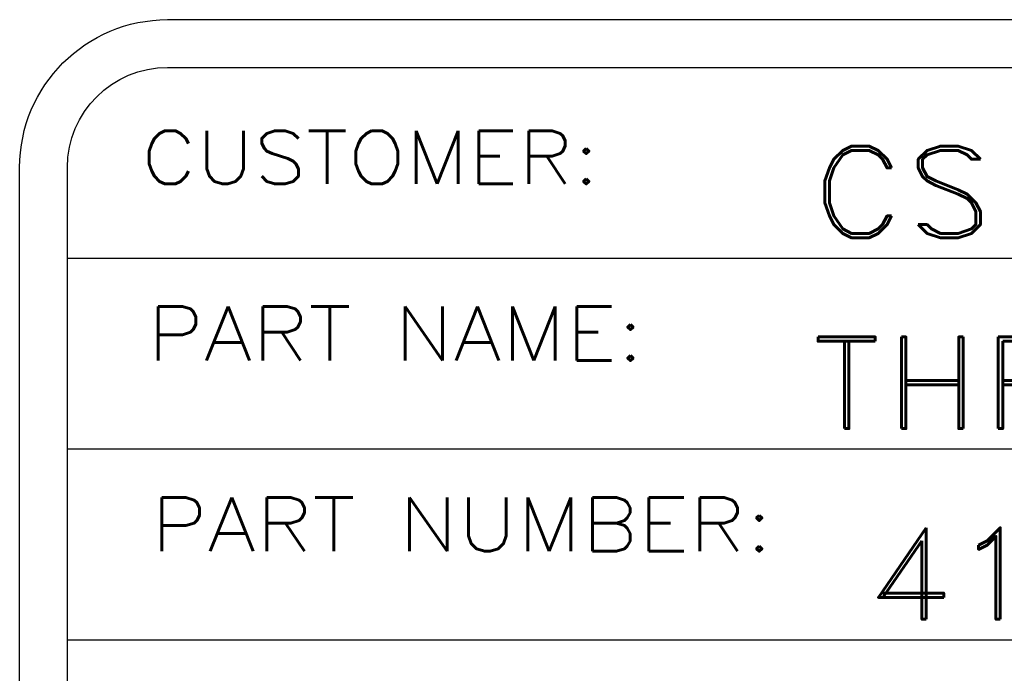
# Model space of a CAD drawing. Header units: inches. Extents: x 3 to 351, y 4 to 271.
# Tile 181 of 256: x 31.366 to 32.398, y 213.72 to 214.405. Entities that reach past the tile are written whole.
import ezdxf
from ezdxf.enums import TextEntityAlignment as Align

# ---------------------------------------------------------------- set-up
doc = ezdxf.new("R2010")
doc.units = ezdxf.units.IN
doc.header["$LTSCALE"] = 0.5
doc.header["$MEASUREMENT"] = 0
doc.layers.add('PLOTVIEW1', color=7, linetype='Continuous')
doc.layers.add('STR_1', color=7, linetype='Continuous')
doc.styles.add('VERO3-RomanS', font='romans__.ttf')
doc.styles.add('VERO5-RomanD', font='romand__.ttf')

msp = doc.modelspace()

# ---------------------------------------------------------------- linework, layer by layer
at = {"layer": 'PLOTVIEW1', "color": 252, "linetype": 'Continuous'}
for p, q in [((31.4159, 214.1548, 0.0197), (38.1259, 214.1548, 0.0197)), ((31.4159, 213.9548, 0.0197), (38.1259, 213.9548, 0.0197)), ((31.4159, 213.7548, 0.0197), (38.1259, 213.7548, 0.0197))]:
    msp.add_line(p, q, dxfattribs=at)
at = {"layer": 'STR_1', "color": 4, "linetype": 'Continuous'}
for p, q in [((31.5209, 214.4048), (38.0209, 214.4048)), ((31.5209, 214.3548), (38.0209, 214.3548)), ((31.3659, 212.8331), (31.3659, 214.2498)), ((31.4159, 212.8331), (31.4159, 214.2498))]:
    msp.add_line(p, q, dxfattribs=at)
at = {"layer": 'STR_1', "color": 4, "linetype": 'Continuous', "extrusion": (0, 8.88178e-16, -1)}
for radius in [0.155, 0.105]:
    msp.add_arc((-31.5209, 214.2498), radius, 0, 90, dxfattribs=at)

# ---------------------------------------------------------------- texts
at = {"layer": 'PLOTVIEW1', "color": 7, "linetype": 'Continuous'}
for s, height, style, width, p, p2 in [('CUSTOMER:', 0.05567, 'VERO3-RomanS', 0.999565, (31.4934, 214.2326, 0.0197), (31.9733, 214.2326, 0.0197)), ('CS COSMO', 0.09605, 'VERO5-RomanD', 1.000823, (32.1957, 214.1762, 0.0197), (32.9682, 214.1762, 0.0197)), ('PART NAME:', 0.05678, 'VERO3-RomanS', 0.999175, (31.4999, 214.0474, 0.0197), (32.0199, 214.0474, 0.0197)), ('THRUST WASHER', 0.096051, 'VERO5-RomanD', 1.000818, (32.1933, 213.9762, 0.0197), (33.3953, 213.9762, 0.0197)), ('PART NUMBER:', 0.056387, 'VERO3-RomanS', 0.99916, (31.5035, 213.8475, 0.0197), (32.1549, 213.8475, 0.0197)), ('4180-713-1601-A', 0.096051, 'VERO5-RomanD', 1.000513, (32.2521, 213.7762, 0.0197), (33.6879, 213.7762, 0.0197))]:
    msp.add_text(s, height=height, dxfattribs=dict(at, style=style, width=width)).set_placement(p, p2, align=Align.FIT)

doc.saveas('drawing.dxf')
